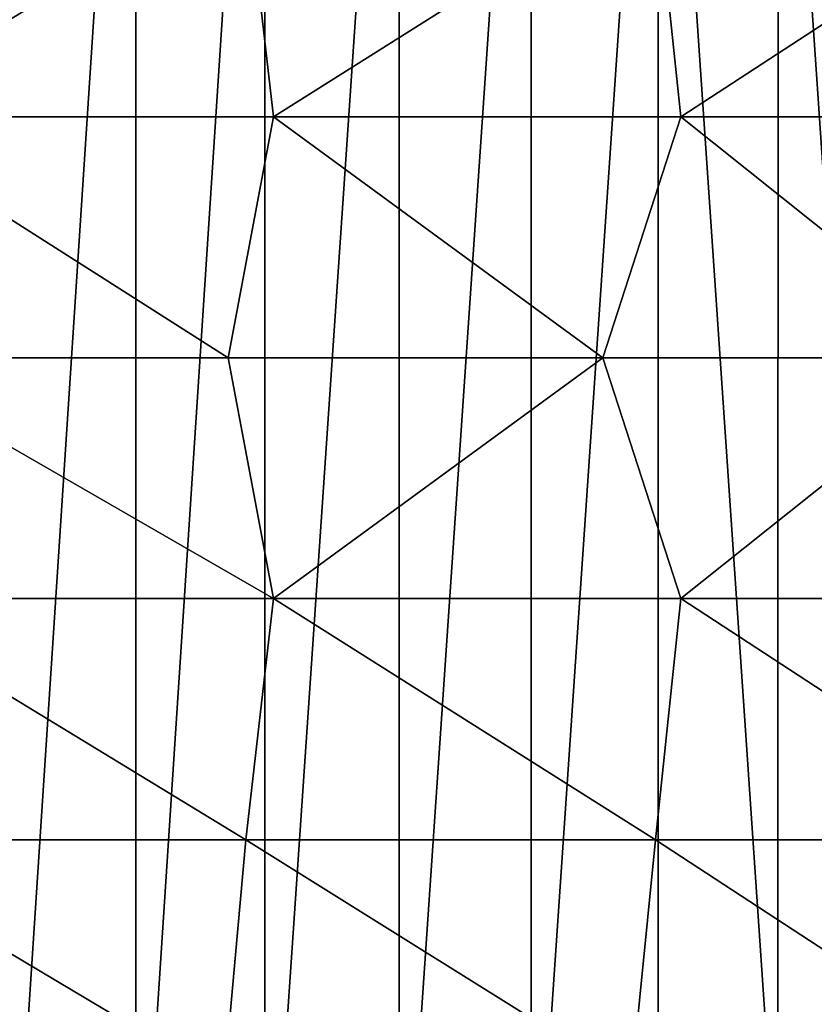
# Model space of a CAD drawing. Header units: metres. Extents: x -82 to 113, y -109 to 109.
# Tile 187 of 256: x 83 to 94, y -8 to 4. Entities that reach past the tile are written whole.
import ezdxf

# ---------------------------------------------------------------- set-up
doc = ezdxf.new("R2010")
doc.units = ezdxf.units.M
doc.layers.add('solid_20_382_013_XXX', color=7, linetype='CONTINUOUS')

msp = doc.modelspace()

# ---------------------------------------------------------------- linework, layer by layer
at = {"layer": 'solid_20_382_013_XXX'}
for points in [[(84.927589, -12.888786, -54.351067), (86.617958, 13, -54.203178), (86.617958, -13, -54.203178)], [(84.927589, 12.888786, -54.351067), (86.617958, 13, -54.203178), (84.927589, -12.888786, -54.351067)], [(86.617958, -13, -54.203178), (86.617958, 13, -54.203178), (88.38134, 12.878924, -54.048901)], [(84.927589, 12.888786, -54.351067), (84.927589, -12.888786, -54.351067), (83.266129, -12.557037, -54.496426)], [(84.927589, 12.888786, -54.351067), (83.266129, -12.557037, -54.496426), (83.266129, 12.557037, -54.496426)], [(86.617958, -13, -54.203178), (88.38134, 12.878924, -54.048901), (88.381332, -12.878925, -54.048901)], [(88.381332, -12.878925, -54.048901), (88.38134, 12.878924, -54.048901), (90.111961, 12.517926, -53.897491)], [(88.381332, -12.878925, -54.048901), (90.111961, 12.517926, -53.897491), (90.111938, -12.517931, -53.897491)], [(90.111938, -12.517931, -53.897491), (90.111961, 12.517926, -53.897491), (91.777451, 11.923746, -53.751781)], [(90.111938, -12.517931, -53.897491), (91.777451, 11.923746, -53.751781), (91.777428, -11.923759, -53.751781)], [(91.777428, -11.923759, -53.751781), (91.777451, 11.923746, -53.751781), (93.346817, -11.107464, -53.614479)], [(93.346817, -11.107464, -53.614479), (91.777451, 11.923746, -53.751781), (93.346855, 11.107441, -53.614475)], [(93.346817, -11.107464, -53.614479), (93.346855, 11.107441, -53.614475), (94.790901, -10.08423, -53.488136)], [(94.790901, -10.08423, -53.488136), (93.346855, 11.107441, -53.614475), (94.790947, 10.084191, -53.488132)], [(86.371117, 6.320729, -25.014898), (80.782196, 6.320729, -24.698135), (81.175484, 3.158785, -24.710524)], [(86.371117, 6.320729, -25.014898), (81.175484, 3.158785, -24.710524), (86.732536, 3.158785, -25.026539)], [(91.742363, 6.320729, -25.365229), (86.371117, 6.320729, -25.014898), (86.732536, 3.158785, -25.026539)], [(91.742363, 6.320729, -25.365229), (86.732536, 3.158785, -25.026539), (92.074532, 3.158785, -25.375771)], [(96.915329, 6.320729, -25.75024), (91.742363, 6.320729, -25.365229), (92.074532, 3.158785, -25.375771)], [(96.915329, 6.320729, -25.75024), (92.074532, 3.158785, -25.375771), (97.220703, 3.158785, -25.759329)], [(81.175484, 3.158785, -24.710524), (81.257065, -0.000001, -24.711575), (86.140404, -0.000001, -24.986731)], [(86.732536, 3.158785, -25.026539), (81.175484, 3.158785, -24.710524), (86.140404, -0.000001, -24.986731)], [(86.732536, 3.158785, -25.026539), (86.140404, -0.000001, -24.986731), (91.051056, -0.000001, -25.300461)], [(92.074532, 3.158785, -25.375771), (86.732536, 3.158785, -25.026539), (91.051056, -0.000001, -25.300461)], [(92.074532, 3.158785, -25.375771), (91.051056, -0.000001, -25.300461), (96.03215, -0.000001, -25.660801)], [(97.220703, 3.158785, -25.759329), (92.074532, 3.158785, -25.375771), (96.03215, -0.000001, -25.660801)], [(86.732918, -3.158785, -25.026562), (81.257065, -0.000001, -24.711575), (81.175888, -3.158785, -24.710546)], [(86.732918, -3.158785, -25.026562), (86.140404, -0.000001, -24.986731), (81.257065, -0.000001, -24.711575)], [(86.732918, -3.158785, -25.026562), (91.051056, -0.000001, -25.300461), (86.140404, -0.000001, -24.986731)], [(92.07489, -3.158785, -25.375795), (91.051056, -0.000001, -25.300461), (86.732918, -3.158785, -25.026562)], [(92.07489, -3.158785, -25.375795), (96.03215, -0.000001, -25.660801), (91.051056, -0.000001, -25.300461)], [(97.221046, -3.158785, -25.759356), (96.03215, -0.000001, -25.660801), (92.07489, -3.158785, -25.375795)], [(80.78196, -6.320729, -24.698122), (86.37085, -6.320729, -25.014883), (81.175888, -3.158785, -24.710546)], [(86.37085, -6.320729, -25.014883), (86.732918, -3.158785, -25.026562), (81.175888, -3.158785, -24.710546)], [(86.37085, -6.320729, -25.014883), (91.742065, -6.320729, -25.36521), (86.732918, -3.158785, -25.026562)], [(91.742065, -6.320729, -25.36521), (92.07489, -3.158785, -25.375795), (86.732918, -3.158785, -25.026562)], [(91.742065, -6.320729, -25.36521), (96.915009, -6.320729, -25.750214), (92.07489, -3.158785, -25.375795)], [(96.915009, -6.320729, -25.750214), (97.221046, -3.158785, -25.759356), (92.07489, -3.158785, -25.375795)], [(80.5271, -9.482674, -24.695971), (86.085083, -9.482674, -25.011608), (80.78196, -6.320729, -24.698122)], [(86.085083, -9.482674, -25.011608), (86.37085, -6.320729, -25.014883), (80.78196, -6.320729, -24.698122)], [(86.085083, -9.482674, -25.011608), (91.427528, -9.482674, -25.360601), (86.37085, -6.320729, -25.014883)], [(91.427528, -9.482674, -25.360601), (91.742065, -6.320729, -25.36521), (86.37085, -6.320729, -25.014883)], [(91.427528, -9.482674, -25.360601), (96.573372, -9.482674, -25.744043), (91.742065, -6.320729, -25.36521)], [(96.573372, -9.482674, -25.744043), (96.915009, -6.320729, -25.750214), (91.742065, -6.320729, -25.36521)]]:
    msp.add_3dface(points, dxfattribs=at)

doc.saveas('drawing.dxf')
